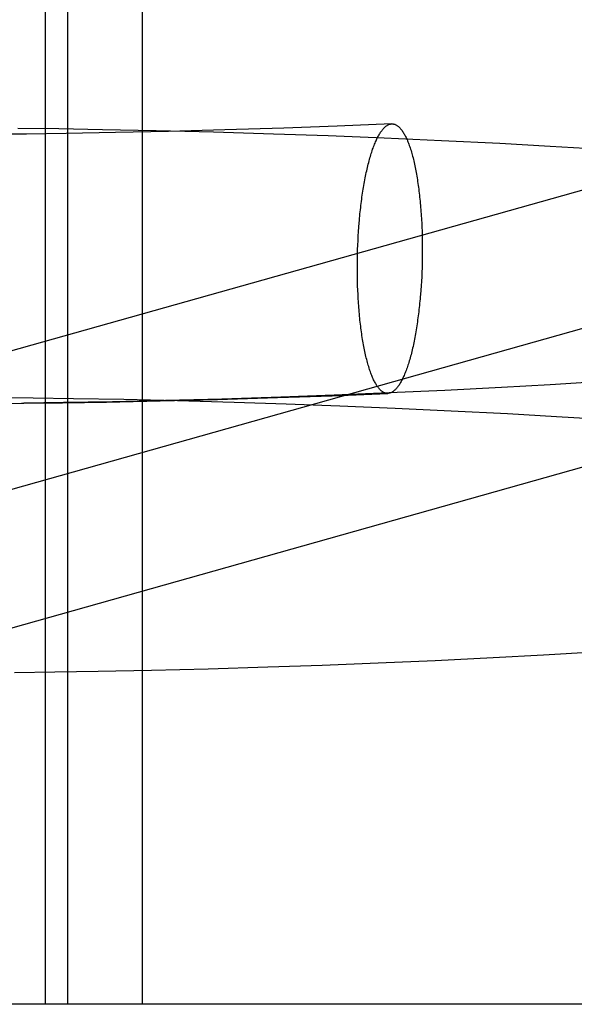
# Model space of a CAD drawing. Header units: inches. Extents: x 0 to 268, y 0 to 174.
# Tile 19 of 71: x 93.0013 to 93.0815, y 88.5947 to 88.7371. Entities that reach past the tile are written whole.
import ezdxf

# ---------------------------------------------------------------- set-up
doc = ezdxf.new("R2010")
doc.units = ezdxf.units.IN
doc.header["$LTSCALE"] = 14.749625
doc.header["$MEASUREMENT"] = 0
doc.linetypes.add('HIDDEN', pattern=[0.2, 0.1, -0.1])
doc.layers.add('DEFAULT_2', color=8, linetype='HIDDEN')

msp = doc.modelspace()

# ---------------------------------------------------------------- linework, layer by layer
at = {"layer": 'DEFAULT_2', "color": 8, "linetype": 'HIDDEN'}
for p, q in [((93.00504, 88.75091), (93.00504, 88.59466)), ((93.00825, 88.75091), (93.00825, 88.59466)), ((93.01905, 88.75091), (93.01905, 88.59466)), ((93.03952, 88.7214), (93.031, 88.72112)), ((93.04724, 88.72168), (93.03952, 88.7214)), ((93.05514, 88.72201), (93.04724, 88.72168)), ((93.00234, 88.72053), (92.9971, 88.72048)), ((93.00699, 88.72127), (93.00109, 88.72133)), ((93.00808, 88.7206), (93.00234, 88.72053)), ((93.01334, 88.72116), (93.00699, 88.72127)), ((93.01521, 88.72073), (93.00808, 88.7206)), ((93.0211, 88.721), (93.01334, 88.72116)), ((93.02287, 88.7209), (93.01521, 88.72073)), ((93.02936, 88.72079), (93.0211, 88.721)), ((93.031, 88.72112), (93.02287, 88.7209)), ((93.03804, 88.72053), (93.02936, 88.72079)), ((93.04593, 88.72025), (93.03804, 88.72053)), ((93.05405, 88.71992), (93.04593, 88.72025)), ((93.06234, 88.71955), (93.05405, 88.71992)), ((93.07077, 88.71914), (93.06234, 88.71955)), ((93.07805, 88.71874), (93.07077, 88.71914)), ((93.08537, 88.71831), (93.07805, 88.71874)), ((93.10174, 88.7178), (92.97258, 88.68138)), ((93.05947, 88.70772), (93.0595, 88.70709)), ((93.05027, 88.70513), (93.0503, 88.70578)), ((93.0503, 88.70578), (93.05034, 88.70643)), ((93.05034, 88.70643), (93.05038, 88.70707)), ((93.0595, 88.70709), (93.05952, 88.70644)), ((93.05952, 88.70644), (93.05954, 88.7058)), ((93.05954, 88.7058), (93.05955, 88.70515)), ((93.05021, 88.70382), (93.05024, 88.70448)), ((93.05024, 88.70448), (93.05027, 88.70513)), ((93.05955, 88.70515), (93.05956, 88.70449)), ((93.05956, 88.70449), (93.05956, 88.70384)), ((93.05018, 88.7025), (93.05019, 88.70316)), ((93.05019, 88.70316), (93.05021, 88.70382)), ((93.05956, 88.70318), (93.05955, 88.70252)), ((93.05956, 88.70384), (93.05956, 88.70318)), ((93.05017, 88.70184), (93.05018, 88.7025)), ((93.05017, 88.70119), (93.05017, 88.70184)), ((93.05954, 88.70186), (93.05952, 88.7012)), ((93.05955, 88.70252), (93.05954, 88.70186)), ((93.05017, 88.70053), (93.05017, 88.70119)), ((93.05018, 88.69988), (93.05017, 88.70053)), ((93.0595, 88.70055), (93.05947, 88.69989)), ((93.05952, 88.7012), (93.0595, 88.70055)), ((93.10697, 88.69923), (92.97788, 88.66283)), ((93.05019, 88.69923), (93.05018, 88.69988)), ((93.05021, 88.69858), (93.05019, 88.69923)), ((93.05939, 88.69859), (93.05935, 88.69795)), ((93.05943, 88.69924), (93.05939, 88.69859)), ((93.05947, 88.69989), (93.05943, 88.69924)), ((93.05024, 88.69794), (93.05021, 88.69858)), ((93.05027, 88.6973), (93.05024, 88.69794)), ((93.08506, 88.68469), (93.07803, 88.68426)), ((93.04651, 88.68269), (93.0546, 88.68302)), ((93.05475, 88.68309), (93.04682, 88.68276)), ((93.06282, 88.68346), (93.05475, 88.68309)), ((93.07099, 88.68387), (93.06282, 88.68346)), ((93.07803, 88.68426), (93.07099, 88.68387)), ((92.99612, 88.68155), (93.00194, 88.68162)), ((92.99794, 88.68243), (93.00329, 88.68238)), ((93.0016, 88.68159), (93.00752, 88.68166)), ((93.00767, 88.68169), (93.00194, 88.68162)), ((93.00329, 88.68238), (93.00915, 88.6823)), ((93.00752, 88.68166), (93.01389, 88.68176)), ((93.01479, 88.68181), (93.00767, 88.68169)), ((93.00915, 88.6823), (93.01639, 88.68217)), ((93.01389, 88.68176), (93.02167, 88.68193)), ((93.02244, 88.68198), (93.01479, 88.68181)), ((93.01639, 88.68217), (93.02416, 88.68198)), ((93.02167, 88.68193), (93.02994, 88.68214)), ((93.03056, 88.6822), (93.02244, 88.68198)), ((93.02416, 88.68198), (93.03238, 88.68175)), ((93.02994, 88.68214), (93.03862, 88.68241)), ((93.03909, 88.68248), (93.03056, 88.6822)), ((93.03238, 88.68175), (93.0399, 88.68151)), ((93.03862, 88.68241), (93.04651, 88.68269)), ((93.04682, 88.68276), (93.03909, 88.68248)), ((93.0399, 88.68151), (93.04766, 88.68122)), ((93.04766, 88.68122), (93.05562, 88.68089)), ((93.05562, 88.68089), (93.06372, 88.68051)), ((93.06372, 88.68051), (93.0719, 88.68009)), ((93.0719, 88.68009), (93.07895, 88.67969)), ((93.07895, 88.67969), (93.08598, 88.67927)), ((93.06143, 88.64441), (93.06983, 88.64483)), ((93.06983, 88.64483), (93.07709, 88.64521)), ((93.07709, 88.64521), (93.08439, 88.64564)), ((93.02042, 88.64299), (93.02862, 88.6432)), ((93.02862, 88.6432), (93.03725, 88.64346)), ((93.03725, 88.64346), (93.04509, 88.64373)), ((93.04509, 88.64373), (93.05317, 88.64405)), ((93.05317, 88.64405), (93.06143, 88.64441)), ((93.0006, 88.64267), (93.00642, 88.64274)), ((93.00642, 88.64274), (93.01271, 88.64284)), ((93.01271, 88.64284), (93.02042, 88.64299)), ((93.18179, 88.59466), (92.70436, 88.59466))]:
    msp.add_line(p, q, dxfattribs=at)
for points in [[(93.05038, 88.70707), (93.05044, 88.70771), (93.05046, 88.70803), (93.05049, 88.70834), (93.05052, 88.70865), (93.05055, 88.70897), (93.05058, 88.70928), (93.05062, 88.70958), (93.05065, 88.70989), (93.05069, 88.71019), (93.05072, 88.71049), (93.05076, 88.71079), (93.0508, 88.71109), (93.05084, 88.71138), (93.05088, 88.71168), (93.05092, 88.71197), (93.05097, 88.71225), (93.05101, 88.71254), (93.05106, 88.71282), (93.0511, 88.7131), (93.05115, 88.71337), (93.0512, 88.71364), (93.05125, 88.71391), (93.0513, 88.71418), (93.05135, 88.71444), (93.05141, 88.7147), (93.05146, 88.71495), (93.05152, 88.71521), (93.05157, 88.71545), (93.05163, 88.7157), (93.05169, 88.71594), (93.05175, 88.71618), (93.05181, 88.71641), (93.05187, 88.71664), (93.05193, 88.71686), (93.05199, 88.71708), (93.05205, 88.7173), (93.05212, 88.71751), (93.05218, 88.71772), (93.05225, 88.71792), (93.05232, 88.71812), (93.05238, 88.71832), (93.05245, 88.71851), (93.05252, 88.7187), (93.05259, 88.71888), (93.05266, 88.71905), (93.05273, 88.71923), (93.0528, 88.71939), (93.05287, 88.71955), (93.05294, 88.71971), (93.05301, 88.71986), (93.05309, 88.72001), (93.05316, 88.72016), (93.05324, 88.72029), (93.05331, 88.72043), (93.05338, 88.72055), (93.05346, 88.72068), (93.05354, 88.72079), (93.05361, 88.7209), (93.05369, 88.72101), (93.05377, 88.72111), (93.05384, 88.72121), (93.05392, 88.7213), (93.054, 88.72138), (93.05408, 88.72146), (93.05416, 88.72154), (93.05423, 88.72161), (93.05431, 88.72167), (93.05439, 88.72173), (93.05447, 88.72178), (93.05455, 88.72183), (93.05463, 88.72187), (93.05471, 88.72191), (93.05479, 88.72194), (93.05487, 88.72196), (93.05495, 88.72198), (93.05503, 88.722), (93.0551, 88.72201), (93.05514, 88.72201)], [(93.05514, 88.72201), (93.05518, 88.72201), (93.05526, 88.72201), (93.05534, 88.722), (93.05542, 88.72198), (93.0555, 88.72196), (93.05558, 88.72194), (93.05566, 88.72191), (93.05573, 88.72187), (93.05581, 88.72183), (93.05589, 88.72179), (93.05597, 88.72173), (93.05604, 88.72167), (93.05612, 88.72161), (93.0562, 88.72154), (93.05627, 88.72147), (93.05635, 88.72139), (93.05642, 88.7213), (93.0565, 88.72121), (93.05657, 88.72112), (93.05665, 88.72102), (93.05672, 88.72091), (93.05679, 88.7208), (93.05686, 88.72068), (93.05694, 88.72056), (93.05701, 88.72043), (93.05708, 88.7203), (93.05715, 88.72016), (93.05721, 88.72002), (93.05728, 88.71987), (93.05735, 88.71972), (93.05742, 88.71956), (93.05748, 88.7194), (93.05755, 88.71923), (93.05761, 88.71906), (93.05768, 88.71889), (93.05774, 88.7187), (93.0578, 88.71852), (93.05787, 88.71833), (93.05793, 88.71813), (93.05799, 88.71793), (93.05804, 88.71773), (93.0581, 88.71752), (93.05816, 88.71731), (93.05822, 88.71709), (93.05827, 88.71687), (93.05833, 88.71665), (93.05838, 88.71642), (93.05843, 88.71619), (93.05848, 88.71595), (93.05853, 88.71571), (93.05858, 88.71547), (93.05863, 88.71522), (93.05868, 88.71497), (93.05872, 88.71471), (93.05877, 88.71445), (93.05881, 88.71419), (93.05885, 88.71393), (93.05889, 88.71366), (93.05893, 88.71338), (93.05897, 88.71311), (93.05901, 88.71283), (93.05905, 88.71255), (93.05908, 88.71227), (93.05912, 88.71198), (93.05915, 88.71169), (93.05918, 88.7114), (93.05921, 88.71111), (93.05924, 88.71081), (93.05927, 88.71051), (93.0593, 88.71021), (93.05932, 88.7099), (93.05935, 88.7096), (93.05937, 88.70929), (93.05939, 88.70898), (93.05941, 88.70867), (93.05943, 88.70836), (93.05945, 88.70804), (93.05947, 88.70772)], [(93.0546, 88.68302), (93.05455, 88.68301), (93.05447, 88.68302), (93.05439, 88.68303), (93.05431, 88.68304), (93.05423, 88.68306), (93.05416, 88.68308), (93.05408, 88.68311), (93.054, 88.68315), (93.05392, 88.68319), (93.05384, 88.68324), (93.05377, 88.68329), (93.05369, 88.68335), (93.05361, 88.68341), (93.05354, 88.68348), (93.05346, 88.68355), (93.05338, 88.68363), (93.05331, 88.68372), (93.05324, 88.68381), (93.05316, 88.68391), (93.05309, 88.68401), (93.05301, 88.68411), (93.05294, 88.68422), (93.05287, 88.68434), (93.0528, 88.68446), (93.05273, 88.68459), (93.05266, 88.68472), (93.05259, 88.68486), (93.05252, 88.685), (93.05245, 88.68515), (93.05238, 88.6853), (93.05232, 88.68546), (93.05225, 88.68562), (93.05218, 88.68579), (93.05212, 88.68596), (93.05205, 88.68614), (93.05199, 88.68632), (93.05193, 88.6865), (93.05187, 88.68669), (93.05181, 88.68689), (93.05175, 88.68709), (93.05169, 88.68729), (93.05163, 88.6875), (93.05157, 88.68771), (93.05152, 88.68793), (93.05146, 88.68815), (93.05141, 88.68837), (93.05135, 88.6886), (93.0513, 88.68884), (93.05125, 88.68907), (93.0512, 88.68931), (93.05115, 88.68956), (93.0511, 88.68981), (93.05106, 88.69006), (93.05101, 88.69031), (93.05097, 88.69057), (93.05092, 88.69083), (93.05088, 88.6911), (93.05084, 88.69137), (93.0508, 88.69164), (93.05076, 88.69191), (93.05072, 88.69219), (93.05069, 88.69247), (93.05065, 88.69276), (93.05062, 88.69304), (93.05058, 88.69333), (93.05055, 88.69362), (93.05052, 88.69392), (93.05049, 88.69421), (93.05046, 88.69451), (93.05044, 88.69481), (93.05041, 88.69512), (93.05038, 88.69542), (93.05036, 88.69573), (93.05034, 88.69604), (93.05032, 88.69635), (93.0503, 88.69667), (93.05028, 88.69698), (93.05027, 88.6973)], [(93.05935, 88.69795), (93.0593, 88.69731), (93.05927, 88.697), (93.05924, 88.69668), (93.05921, 88.69637), (93.05918, 88.69606), (93.05915, 88.69575), (93.05912, 88.69544), (93.05908, 88.69513), (93.05905, 88.69483), (93.05901, 88.69453), (93.05897, 88.69423), (93.05893, 88.69393), (93.05889, 88.69364), (93.05885, 88.69335), (93.05881, 88.69306), (93.05877, 88.69277), (93.05872, 88.69249), (93.05868, 88.69221), (93.05863, 88.69193), (93.05858, 88.69165), (93.05853, 88.69138), (93.05848, 88.69111), (93.05843, 88.69085), (93.05838, 88.69058), (93.05833, 88.69032), (93.05827, 88.69007), (93.05822, 88.68982), (93.05816, 88.68957), (93.0581, 88.68933), (93.05804, 88.68908), (93.05799, 88.68885), (93.05793, 88.68861), (93.05787, 88.68839), (93.0578, 88.68816), (93.05774, 88.68794), (93.05768, 88.68772), (93.05761, 88.68751), (93.05755, 88.6873), (93.05748, 88.6871), (93.05742, 88.6869), (93.05735, 88.6867), (93.05728, 88.68651), (93.05721, 88.68633), (93.05715, 88.68615), (93.05708, 88.68597), (93.05701, 88.6858), (93.05694, 88.68563), (93.05686, 88.68547), (93.05679, 88.68531), (93.05672, 88.68516), (93.05665, 88.68501), (93.05657, 88.68487), (93.0565, 88.68473), (93.05642, 88.6846), (93.05635, 88.68447), (93.05627, 88.68435), (93.0562, 88.68423), (93.05612, 88.68412), (93.05604, 88.68401), (93.05597, 88.68391), (93.05589, 88.68381), (93.05581, 88.68372), (93.05573, 88.68364), (93.05566, 88.68356), (93.05558, 88.68348), (93.0555, 88.68342), (93.05542, 88.68335), (93.05534, 88.68329), (93.05526, 88.68324), (93.05518, 88.68319), (93.0551, 88.68315), (93.05503, 88.68312), (93.05495, 88.68308), (93.05487, 88.68306), (93.05479, 88.68304), (93.05471, 88.68303), (93.05463, 88.68302), (93.0546, 88.68302)], [(93.11441, 88.68114), (93.11418, 88.6811), (93.11396, 88.68105), (93.11376, 88.68101), (93.11357, 88.68098), (93.1134, 88.68094), (93.11323, 88.68091), (93.11308, 88.68087), (93.11295, 88.68084), (93.11282, 88.68081), (93.11271, 88.68079), (93.1126, 88.68076), (93.11251, 88.68074), (93.11243, 88.68072), (93.11236, 88.6807), (93.1123, 88.68068), (93.11225, 88.68067), (92.98312, 88.64426)]]:
    msp.add_lwpolyline(points, dxfattribs=at)

doc.saveas('drawing.dxf')
